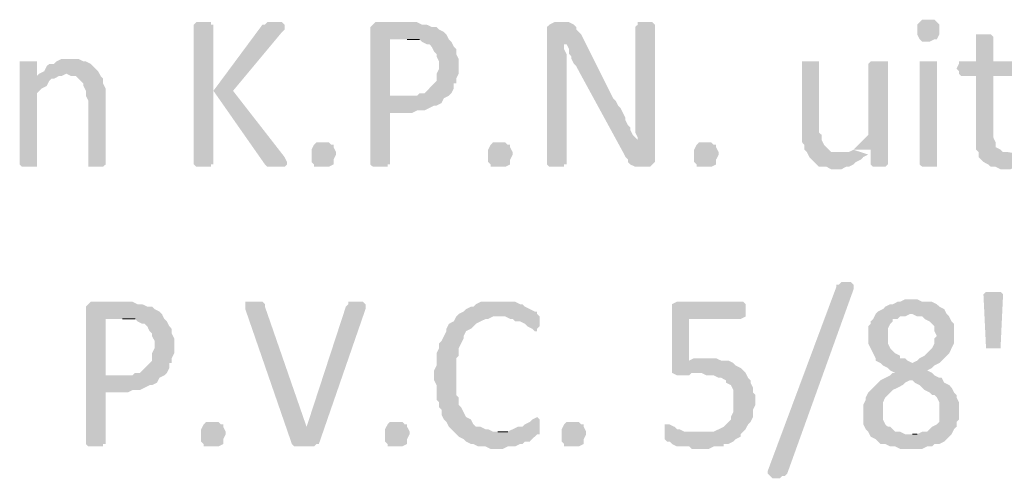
# Model space of a CAD drawing. Header units: millimetres. Extents: x -197899 to 120983, y -4228 to 45370.
# Tile 117 of 200: x -130839 to -129139, y 3360 to 4151. Entities that reach past the tile are written whole.
import ezdxf

# ---------------------------------------------------------------- set-up
doc = ezdxf.new("R2010")
doc.units = ezdxf.units.MM
for name, color, linetype in [('AL63----', 7, 'Continuous'), ('PDF_Geometry', 8, 'Continuous'), ('PDF_Solid Fills', 8, 'Continuous')]:
    doc.layers.add(name, color=color, linetype=linetype)

# ---------------------------------------------------------------- blocks, each defined once
blk = doc.blocks.new('A$C01523A58')
at = {"layer": 'PDF_Solid Fills'}
for points in [[(32905.6, -25002.1), (32893, -25002.1), (32888.7, -25006.3), (32888.7, -25006.3), (32884.5, -25010.6), (32884.5, -25019), (32884.5, -25027.5), (32888.7, -25036), (32888.7, -25036), (32893, -25040.1), (32905.6, -25040.1), (32914.1, -25036), (32918.3, -25036), (32922.6, -25027.5), (32922.6, -25019), (32922.6, -25010.6), (32918.3, -25006.3), (32918.3, -25006.3), (32914.1, -25002.1)], [(31652.6, -25006.3), (31639.9, -25006.3), (31635.6, -25010.6), (31635.6, -25251.9), (31635.6, -25251.9), (31639.9, -25256), (31665.3, -25256), (31665.3, -25251.9), (31669.5, -25251.9), (31669.5, -25124.8), (31669.5, -25010.6), (31665.3, -25010.6), (31665.3, -25006.3), (31661, -25006.3)], [(31775.4, -25006.3), (31762.6, -25006.3), (31758.4, -25010.6), (31754.1, -25010.6), (31669.5, -25124.8), (31669.5, -25124.8), (31758.4, -25251.9), (31762.6, -25256), (31792.3, -25256), (31796.5, -25251.9), (31796.5, -25247.6), (31792.3, -25239.1), (31703.3, -25124.8), (31788, -25023.2), (31788, -25023.2), (31792.3, -25019), (31792.3, -25010.6), (31792.3, -25010.6), (31788, -25006.3), (31783.8, -25006.3)], [(32003.9, -25006.3), (31948.9, -25006.3), (31944.7, -25010.6), (31940.4, -25014.7), (31940.4, -25251.9), (31940.4, -25251.9), (31944.7, -25256), (31970.1, -25256), (31970.1, -25251.9), (31974.3, -25251.9), (31974.3, -25162.9), (32012.4, -25162.9), (32020.8, -25158.7), (32033.6, -25158.7), (32042.1, -25154.5), (32042.1, -25154.5), (32050.5, -25150.2), (32054.7, -25150.2), (32063.2, -25146), (32067.4, -25137.5), (31974.3, -25133.3), (31974.3, -25036), (32075.9, -25036), (32071.6, -25027.5), (32067.4, -25023.2), (32059, -25019), (32054.7, -25014.7), (32046.2, -25014.7), (32037.8, -25010.6), (32029.3, -25010.6), (32020.8, -25006.3), (32012.4, -25006.3)], [(32274.9, -25006.3), (32258, -25006.3), (32249.5, -25010.6), (32245.2, -25014.7), (32245.2, -25251.9), (32245.2, -25251.9), (32249.5, -25256), (32274.9, -25256), (32274.9, -25251.9), (32279.1, -25251.9), (32279.1, -25061.3), (32274.9, -25052.9), (32274.9, -25044.4), (32279.1, -25044.4), (32304.5, -25027.5), (32300.3, -25023.2), (32296, -25019), (32296, -25014.7), (32291.8, -25010.6), (32283.4, -25006.3), (32283.4, -25006.3)], [(32414.6, -25006.3), (32401.9, -25006.3), (32401.9, -25010.6), (32397.6, -25014.7), (32397.6, -25146), (32397.6, -25179.8), (32397.6, -25196.8), (32401.9, -25205.2), (32401.9, -25209.5), (32401.9, -25209.5), (32376.5, -25230.6), (32380.7, -25239.1), (32385, -25243.4), (32385, -25247.6), (32389.2, -25251.9), (32389.2, -25251.9), (32397.6, -25256), (32423, -25256), (32427.3, -25251.9), (32431.5, -25247.6), (32431.5, -25010.6), (32427.3, -25006.3), (32423, -25006.3)], [(32075.9, -25036), (32003.9, -25036), (32025.1, -25036), (32029.3, -25040.1), (32037.8, -25044.4), (32042.1, -25044.4), (32046.2, -25048.6), (32050.5, -25057.1), (32054.7, -25061.3), (32054.7, -25065.5), (32059, -25074), (32059, -25086.7), (32054.7, -25095.2), (32054.7, -25107.9), (32050.5, -25112.1), (32042.1, -25120.6), (32042.1, -25120.6), (32033.6, -25129.1), (32025.1, -25129.1), (32020.8, -25133.3), (31974.3, -25133.3), (32067.4, -25137.5), (32075.9, -25133.3), (32080.1, -25129.1), (32084.4, -25120.6), (32084.4, -25112.1), (32088.6, -25112.1), (32088.6, -25103.7), (32092.8, -25095.2), (32092.8, -25078.3), (32092.8, -25069.8), (32088.6, -25061.3), (32088.6, -25052.9), (32084.4, -25048.6), (32080.1, -25040.1)], [(32304.5, -25027.5), (32279.1, -25044.4), (32279.1, -25044.4), (32283.4, -25052.9), (32283.4, -25061.3), (32287.5, -25065.5), (32287.5, -25069.8), (32291.8, -25078.3), (32296, -25082.5), (32300.3, -25090.9), (32376.5, -25230.6), (32401.9, -25209.5), (32397.6, -25205.2), (32393.4, -25201), (32389.2, -25192.6), (32389.2, -25188.3), (32385, -25184.1), (32380.7, -25175.6), (32380.7, -25171.4), (32376.5, -25162.9), (32372.2, -25154.5), (32368, -25150.2), (32363.7, -25141.8), (32359.5, -25137.5)], [(32998.7, -25027.5), (32986.1, -25027.5), (32986.1, -25031.7), (32986.1, -25074), (32956.4, -25074), (32956.4, -25078.3), (32952.2, -25086.7), (32956.4, -25090.9), (32956.4, -25095.2), (32960.7, -25099.4), (32986.1, -25099.4), (32986.1, -25226.5), (32990.3, -25230.6), (32990.3, -25239.1), (32994.5, -25243.4), (32998.7, -25247.6), (33007.2, -25251.9), (33011.5, -25256), (33019.9, -25256), (33028.4, -25260.3), (33045.3, -25260.3), (33053.8, -25256), (33058, -25256), (33062.2, -25251.9), (33066.5, -25247.6), (33066.5, -25234.9), (33041.1, -25230.6), (33032.6, -25230.6), (33028.4, -25226.5), (33019.9, -25222.2), (33019.9, -25213.7), (33015.7, -25205.2), (33015.7, -25099.4), (33062.2, -25099.4), (33066.5, -25095.2), (33066.5, -25074), (33015.7, -25074), (33015.7, -25031.7), (33015.7, -25031.7), (33011.5, -25027.5), (33007.2, -25027.5)], [(31424, -25069.8), (31407, -25069.8), (31398.6, -25074), (31394.3, -25078.3), (31385.9, -25078.3), (31381.6, -25082.5), (31377.4, -25090.9), (31368.9, -25095.2), (31415.5, -25095.2), (31424, -25099.4), (31432.4, -25099.4), (31436.6, -25103.7), (31445.1, -25112.1), (31445.1, -25116.4), (31449.4, -25124.8), (31449.4, -25133.3), (31453.6, -25141.8), (31453.6, -25251.9), (31453.6, -25256), (31479, -25256), (31483.3, -25251.9), (31483.3, -25146), (31483.3, -25120.6), (31479, -25112.1), (31479, -25103.7), (31474.8, -25099.4), (31470.5, -25090.9), (31470.5, -25090.9), (31462, -25082.5), (31457.8, -25078.3), (31449.4, -25074), (31445.1, -25074), (31436.6, -25069.8), (31432.4, -25069.8)], [(31347.8, -25074), (31335.1, -25074), (31335.1, -25251.9), (31335.1, -25251.9), (31339.3, -25256), (31364.7, -25256), (31364.7, -25251.9), (31364.7, -25129.1), (31368.9, -25124.8), (31373.2, -25120.6), (31381.6, -25116.4), (31385.9, -25107.9), (31390.1, -25103.7), (31394.3, -25103.7), (31364.7, -25099.4), (31364.7, -25074), (31356.2, -25074)], [(32698.2, -25074), (32685.5, -25074), (32685.5, -25184.1), (32685.5, -25213.7), (32689.7, -25218), (32689.7, -25226.5), (32694, -25230.6), (32698.2, -25239.1), (32698.2, -25239.1), (32702.4, -25243.4), (32710.9, -25251.9), (32715.1, -25256), (32727.8, -25256), (32736.3, -25260.3), (32753.2, -25260.3), (32761.7, -25256), (32765.9, -25256), (32774.4, -25251.9), (32778.6, -25247.6), (32787.1, -25243.4), (32791.3, -25239.1), (32799.8, -25234.9), (32753.2, -25230.6), (32736.3, -25230.6), (32732, -25226.5), (32723.6, -25218), (32723.6, -25218), (32719.4, -25209.5), (32719.4, -25201), (32715.1, -25196.8), (32715.1, -25074), (32706.6, -25074)], [(32816.7, -25074), (32804, -25074), (32799.8, -25078.3), (32799.8, -25201), (32799.8, -25201), (32791.3, -25209.5), (32787.1, -25213.7), (32782.9, -25218), (32778.6, -25222.2), (32774.4, -25226.5), (32804, -25226.5), (32804, -25251.9), (32804, -25251.9), (32808.3, -25256), (32829.4, -25256), (32833.7, -25251.9), (32833.7, -25074), (32825.2, -25074)], [(32905.6, -25074), (32888.7, -25074), (32888.7, -25251.9), (32888.7, -25251.9), (32893, -25256), (32918.3, -25256), (32918.3, -25251.9), (32918.3, -25074), (32914.1, -25074)], [(31368.9, -25095.2), (31364.7, -25099.4), (31394.3, -25103.7), (31402.8, -25099.4), (31407, -25099.4), (31415.5, -25095.2)], [(31881.2, -25234.9), (31876.9, -25243.4), (31876.9, -25251.9), (31876.9, -25251.9), (31868.5, -25256), (31843.1, -25256), (31843.1, -25251.9), (31838.8, -25247.6), (31838.8, -25226.5), (31843.1, -25218), (31843.1, -25218), (31847.3, -25213.7), (31868.5, -25213.7), (31872.7, -25218), (31876.9, -25218), (31876.9, -25222.2), (31881.2, -25230.6)], [(32186, -25234.9), (32181.7, -25243.4), (32181.7, -25251.9), (32181.7, -25251.9), (32173.3, -25256), (32147.9, -25256), (32147.9, -25251.9), (32143.6, -25247.6), (32143.6, -25226.5), (32147.9, -25218), (32147.9, -25218), (32152.1, -25213.7), (32173.3, -25213.7), (32177.5, -25218), (32181.7, -25218), (32181.7, -25222.2), (32186, -25230.6)], [(32541.6, -25234.9), (32537.3, -25243.4), (32537.3, -25251.9), (32537.3, -25251.9), (32528.8, -25256), (32503.5, -25256), (32503.5, -25251.9), (32499.3, -25247.6), (32499.3, -25226.5), (32503.5, -25218), (32503.5, -25218), (32507.7, -25213.7), (32528.8, -25213.7), (32533.1, -25218), (32537.3, -25218), (32537.3, -25222.2), (32541.6, -25230.6)], [(32660.1, -25785.2), (32655.9, -25789.4), (32651.6, -25789.4), (32647.4, -25793.7), (32634.7, -25793.7), (32630.5, -25789.4), (32630.5, -25789.4), (32626.3, -25785.2), (32626.3, -25781), (32626.3, -25781), (32744.7, -25463.5), (32744.7, -25459.3), (32749, -25459.3), (32753.2, -25455), (32770.1, -25455), (32774.4, -25459.3), (32774.4, -25463.5), (32774.4, -25467.7), (32774.4, -25467.7)], [(33015.7, -25471.9), (33003, -25471.9), (32998.7, -25476.2), (33003, -25565.1), (33003, -25569.3), (33028.4, -25569.3), (33028.4, -25565.1), (33032.6, -25476.2), (33028.4, -25471.9), (33024.2, -25471.9)], [(31512.8, -25488.9), (31457.8, -25488.9), (31453.6, -25493.2), (31449.4, -25497.3), (31449.4, -25734.4), (31449.4, -25734.4), (31453.6, -25738.6), (31479, -25738.6), (31479, -25734.4), (31483.3, -25734.4), (31483.3, -25645.5), (31521.3, -25645.5), (31529.8, -25641.3), (31542.5, -25641.3), (31551, -25637.1), (31551, -25637.1), (31559.4, -25632.8), (31563.6, -25632.8), (31572.1, -25628.6), (31576.4, -25620.1), (31483.3, -25615.9), (31483.3, -25518.6), (31584.8, -25518.6), (31580.6, -25510.1), (31576.4, -25505.8), (31567.9, -25501.6), (31563.6, -25497.3), (31555.2, -25497.3), (31546.7, -25493.2), (31538.2, -25493.2), (31529.8, -25488.9), (31521.3, -25488.9)], [(31741.5, -25488.9), (31724.5, -25488.9), (31724.5, -25501.6), (31804.9, -25734.4), (31830.3, -25704.8), (31758.4, -25497.3), (31758.4, -25493.2), (31754.1, -25488.9), (31750, -25488.9)], [(31919.3, -25488.9), (31902.3, -25488.9), (31902.3, -25493.2), (31898.1, -25497.3), (31830.3, -25704.8), (31830.3, -25704.8), (31804.9, -25734.4), (31804.9, -25734.4), (31809.2, -25738.6), (31843.1, -25738.6), (31847.3, -25734.4), (31851.5, -25734.4), (31932, -25501.6), (31932, -25493.2), (31932, -25493.2), (31927.7, -25488.9), (31927.7, -25488.9)], [(32160.6, -25488.9), (32130.9, -25488.9), (32122.5, -25493.2), (32118.3, -25497.3), (32114, -25497.3), (32105.5, -25501.6), (32101.3, -25505.8), (32092.8, -25510.1), (32088.6, -25514.3), (32173.3, -25514.3), (32181.7, -25518.6), (32186, -25518.6), (32190.2, -25522.7), (32198.7, -25522.7), (32207.1, -25527), (32211.4, -25531.2), (32219.8, -25535.5), (32219.8, -25535.5), (32224.1, -25539.7), (32228.3, -25539.7), (32228.3, -25535.5), (32232.5, -25531.2), (32232.5, -25514.3), (32228.3, -25510.1), (32228.3, -25505.8), (32224.1, -25505.8), (32215.6, -25501.6), (32215.6, -25501.6), (32207.1, -25497.3), (32202.9, -25493.2), (32198.7, -25493.2), (32190.2, -25488.9), (32169, -25488.9)], [(32579.6, -25488.9), (32469.6, -25488.9), (32461.1, -25493.2), (32461.1, -25611.7), (32511.9, -25611.7), (32520.4, -25615.9), (32533.1, -25615.9), (32541.6, -25620.1), (32545.8, -25620.1), (32554.2, -25624.4), (32554.2, -25628.6), (32562.7, -25632.8), (32567, -25641.3), (32567, -25662.5), (32567, -25679.4), (32562.7, -25687.9), (32562.7, -25692.1), (32558.5, -25696.3), (32554.2, -25700.6), (32550, -25704.8), (32541.6, -25709), (32533.1, -25713.2), (32511.9, -25713.2), (32448.4, -25717.5), (32448.4, -25725.9), (32452.7, -25730.2), (32456.9, -25730.2), (32461.1, -25734.4), (32469.6, -25738.6), (32490.7, -25738.6), (32495, -25742.9), (32524.6, -25742.9), (32533.1, -25738.6), (32550, -25738.6), (32550, -25734.4), (32558.5, -25734.4), (32567, -25730.2), (32571.2, -25725.9), (32579.6, -25721.7), (32579.6, -25717.5), (32583.9, -25713.2), (32588.1, -25709), (32592.4, -25700.6), (32596.6, -25696.3), (32600.8, -25687.9), (32600.8, -25675.2), (32605, -25666.7), (32605, -25649.8), (32600.8, -25645.5), (32600.8, -25637.1), (32596.6, -25628.6), (32596.6, -25624.4), (32592.4, -25620.1), (32588.1, -25611.7), (32583.9, -25607.4), (32579.6, -25603.2), (32571.2, -25598.9), (32567, -25594.7), (32558.5, -25590.5), (32490.7, -25590.5), (32490.7, -25518.6), (32579.6, -25518.6), (32588.1, -25514.3), (32588.1, -25493.2), (32583.9, -25488.9)], [(32876, -25484.7), (32863.3, -25484.7), (32854.8, -25488.9), (32850.6, -25488.9), (32842.1, -25493.2), (32837.9, -25493.2), (32829.4, -25497.3), (32825.2, -25501.6), (32816.7, -25505.8), (32816.7, -25505.8), (32812.5, -25510.1), (32876, -25510.1), (32884.5, -25514.3), (32893, -25514.3), (32897.2, -25518.6), (32905.6, -25522.7), (32909.9, -25527), (32914.1, -25531.2), (32914.1, -25539.7), (32918.3, -25548.1), (32914.1, -25552.4), (32914.1, -25560.9), (32909.9, -25569.3), (32905.6, -25573.5), (32901.4, -25577.8), (32897.2, -25582), (32888.7, -25586.3), (32884.5, -25590.5), (32876, -25594.7), (32825.2, -25598.9), (32825.2, -25598.9), (32833.7, -25603.2), (32837.9, -25607.4), (32846.3, -25611.7), (32842.1, -25611.7), (32837.9, -25615.9), (32829.4, -25620.1), (32820.9, -25624.4), (32820.9, -25624.4), (32816.7, -25628.6), (32808.3, -25637.1), (32804, -25641.3), (32799.8, -25645.5), (32795.5, -25654), (32795.5, -25658.2), (32791.3, -25666.7), (32791.3, -25700.6), (32795.5, -25709), (32795.5, -25709), (32799.8, -25713.2), (32804, -25721.7), (32812.5, -25725.9), (32816.7, -25730.2), (32820.9, -25734.4), (32829.4, -25734.4), (32837.9, -25738.6), (32846.3, -25738.6), (32854.8, -25742.9), (32893, -25742.9), (32901.4, -25738.6), (32909.9, -25738.6), (32914.1, -25734.4), (32922.6, -25734.4), (32931, -25730.2), (32935.3, -25725.9), (32939.5, -25721.7), (32943.7, -25717.5), (32863.3, -25717.5), (32854.8, -25713.2), (32846.3, -25713.2), (32842.1, -25709), (32837.9, -25704.8), (32833.7, -25704.8), (32829.4, -25700.6), (32825.2, -25692.1), (32825.2, -25662.5), (32825.2, -25662.5), (32829.4, -25654), (32833.7, -25649.8), (32837.9, -25645.5), (32842.1, -25641.3), (32850.6, -25637.1), (32850.6, -25637.1), (32859.1, -25632.8), (32863.3, -25628.6), (32871.7, -25624.4), (32926.8, -25620.1), (32922.6, -25620.1), (32914.1, -25615.9), (32909.9, -25611.7), (32901.4, -25607.4), (32901.4, -25607.4), (32909.9, -25603.2), (32914.1, -25598.9), (32922.6, -25594.7), (32926.8, -25590.5), (32931, -25586.3), (32935.3, -25582), (32939.5, -25577.8), (32943.7, -25569.3), (32947.9, -25560.9), (32947.9, -25527), (32943.7, -25522.7), (32939.5, -25514.3), (32935.3, -25510.1), (32931, -25501.6), (32931, -25501.6), (32922.6, -25497.3), (32918.3, -25493.2), (32909.9, -25488.9), (32893, -25488.9), (32884.5, -25484.7)], [(32812.5, -25510.1), (32808.3, -25518.6), (32804, -25522.7), (32804, -25527), (32799.8, -25531.2), (32799.8, -25560.9), (32804, -25569.3), (32804, -25569.3), (32808.3, -25577.8), (32812.5, -25586.3), (32812.5, -25590.5), (32820.9, -25594.7), (32825.2, -25598.9), (32876, -25594.7), (32867.5, -25590.5), (32863.3, -25586.3), (32854.8, -25586.3), (32854.8, -25582), (32846.3, -25577.8), (32842.1, -25573.5), (32837.9, -25569.3), (32833.7, -25560.9), (32833.7, -25535.5), (32837.9, -25527), (32842.1, -25522.7), (32842.1, -25518.6), (32850.6, -25518.6), (32854.8, -25514.3), (32863.3, -25514.3), (32871.7, -25510.1)], [(31584.8, -25518.6), (31512.8, -25518.6), (31534.1, -25518.6), (31538.2, -25522.7), (31546.7, -25527), (31551, -25527), (31555.2, -25531.2), (31559.4, -25539.7), (31563.6, -25543.9), (31563.6, -25548.1), (31567.9, -25556.6), (31567.9, -25569.3), (31563.6, -25577.8), (31563.6, -25590.5), (31559.4, -25594.7), (31551, -25603.2), (31551, -25603.2), (31542.5, -25611.7), (31534.1, -25611.7), (31529.8, -25615.9), (31483.3, -25615.9), (31576.4, -25620.1), (31584.8, -25615.9), (31589, -25611.7), (31593.3, -25603.2), (31593.3, -25594.7), (31597.5, -25594.7), (31597.5, -25586.3), (31601.8, -25577.8), (31601.8, -25560.9), (31601.8, -25552.4), (31597.5, -25543.9), (31597.5, -25535.5), (31593.3, -25531.2), (31589, -25522.7)], [(32088.6, -25514.3), (32084.4, -25522.7), (32084.4, -25522.7), (32075.9, -25527), (32071.6, -25535.5), (32071.6, -25539.7), (32067.4, -25548.1), (32063.2, -25556.6), (32059, -25560.9), (32059, -25569.3), (32054.7, -25577.8), (32054.7, -25598.9), (32050.5, -25607.4), (32050.5, -25624.4), (32054.7, -25632.8), (32054.7, -25658.2), (32059, -25662.5), (32059, -25670.9), (32063.2, -25675.2), (32063.2, -25683.6), (32067.4, -25692.1), (32071.6, -25696.3), (32075.9, -25704.8), (32080.1, -25709), (32084.4, -25713.2), (32088.6, -25717.5), (32092.8, -25721.7), (32101.3, -25725.9), (32105.5, -25730.2), (32114, -25734.4), (32118.3, -25734.4), (32126.7, -25738.6), (32139.4, -25738.6), (32147.9, -25742.9), (32169, -25742.9), (32177.5, -25738.6), (32190.2, -25738.6), (32198.7, -25734.4), (32202.9, -25734.4), (32207.1, -25730.2), (32215.6, -25730.2), (32219.8, -25725.9), (32224.1, -25721.7), (32228.3, -25717.5), (32232.5, -25717.5), (32232.5, -25713.2), (32152.1, -25713.2), (32143.6, -25709), (32139.4, -25709), (32130.9, -25704.8), (32122.5, -25704.8), (32118.3, -25700.6), (32114, -25692.1), (32105.5, -25687.9), (32105.5, -25687.9), (32101.3, -25679.4), (32097, -25670.9), (32092.8, -25666.7), (32092.8, -25654), (32088.6, -25649.8), (32088.6, -25586.3), (32092.8, -25582), (32092.8, -25569.3), (32097, -25560.9), (32101.3, -25552.4), (32101.3, -25548.1), (32105.5, -25539.7), (32114, -25535.5), (32118.3, -25531.2), (32122.5, -25527), (32130.9, -25522.7), (32139.4, -25518.6), (32143.6, -25518.6), (32152.1, -25514.3), (32160.6, -25514.3)], [(32520.4, -25586.3), (32499.3, -25586.3), (32490.7, -25590.5), (32545.8, -25590.5), (32537.3, -25586.3), (32528.8, -25586.3)], [(32461.1, -25611.7), (32461.1, -25611.7), (32469.6, -25615.9), (32490.7, -25615.9), (32495, -25611.7), (32503.5, -25611.7)], [(32926.8, -25620.1), (32871.7, -25624.4), (32876, -25624.4), (32880.2, -25628.6), (32888.7, -25632.8), (32893, -25637.1), (32897.2, -25641.3), (32905.6, -25645.5), (32909.9, -25649.8), (32914.1, -25649.8), (32918.3, -25654), (32922.6, -25662.5), (32922.6, -25679.4), (32922.6, -25696.3), (32918.3, -25700.6), (32909.9, -25704.8), (32909.9, -25704.8), (32905.6, -25709), (32901.4, -25713.2), (32893, -25713.2), (32884.5, -25717.5), (32876, -25717.5), (32943.7, -25717.5), (32947.9, -25709), (32952.2, -25704.8), (32952.2, -25696.3), (32956.4, -25692.1), (32956.4, -25662.5), (32952.2, -25654), (32952.2, -25649.8), (32947.9, -25645.5), (32943.7, -25637.1), (32939.5, -25632.8), (32931, -25628.6)], [(31690.7, -25717.5), (31686.4, -25725.9), (31686.4, -25734.4), (31686.4, -25734.4), (31678, -25738.6), (31652.6, -25738.6), (31652.6, -25734.4), (31648.3, -25730.2), (31648.3, -25709), (31652.6, -25700.6), (31652.6, -25700.6), (31656.8, -25696.3), (31678, -25696.3), (31682.2, -25700.6), (31686.4, -25700.6), (31686.4, -25704.8), (31690.7, -25713.2)], [(32008.2, -25717.5), (32003.9, -25725.9), (32003.9, -25734.4), (32003.9, -25734.4), (31995.5, -25738.6), (31970.1, -25738.6), (31970.1, -25734.4), (31965.8, -25730.2), (31965.8, -25709), (31970.1, -25700.6), (31970.1, -25700.6), (31974.3, -25696.3), (31995.5, -25696.3), (31999.7, -25700.6), (32003.9, -25700.6), (32003.9, -25704.8), (32008.2, -25713.2)], [(32228.3, -25687.9), (32228.3, -25687.9), (32219.8, -25692.1), (32215.6, -25696.3), (32207.1, -25700.6), (32202.9, -25704.8), (32194.4, -25704.8), (32186, -25709), (32186, -25709), (32177.5, -25713.2), (32160.6, -25713.2), (32232.5, -25713.2), (32232.5, -25692.1)], [(32312.9, -25717.5), (32308.7, -25725.9), (32308.7, -25734.4), (32308.7, -25734.4), (32300.3, -25738.6), (32274.9, -25738.6), (32274.9, -25734.4), (32270.6, -25730.2), (32270.6, -25709), (32274.9, -25700.6), (32274.9, -25700.6), (32279.1, -25696.3), (32300.3, -25696.3), (32304.5, -25700.6), (32308.7, -25700.6), (32308.7, -25704.8), (32312.9, -25713.2)], [(32452.7, -25700.6), (32448.4, -25700.6), (32448.4, -25717.5), (32511.9, -25713.2), (32482.3, -25713.2), (32473.8, -25709), (32469.6, -25709), (32465.4, -25704.8), (32456.9, -25700.6)]]:
    blk.add_hatch(color=7, dxfattribs=at).paths.add_polyline_path(points)
at = {"layer": 'PDF_Geometry', "color": 7, "lineweight": 0}
for points in [[(32003.9, -25036), (32025.1, -25036)], [(31512.8, -25518.6), (31534.1, -25518.6)], [(32177.5, -25713.2), (32160.6, -25713.2)], [(32884.5, -25717.5), (32876, -25717.5)]]:
    blk.add_lwpolyline(points, dxfattribs=at)
at = {"layer": 'PDF_Solid Fills', "color": 7}
blk.add_solid([(32774.4, -25226.5), (32765.9, -25230.6), (32799.8, -25234.9), (32753.2, -25230.6)], dxfattribs=at)

msp = doc.modelspace()

# ---------------------------------------------------------------- block references
at = {"layer": 'AL63----'}
msp.add_blockref('A$C01523A58', (-162173.6, 29153.2), dxfattribs=at)

doc.saveas('drawing.dxf')
